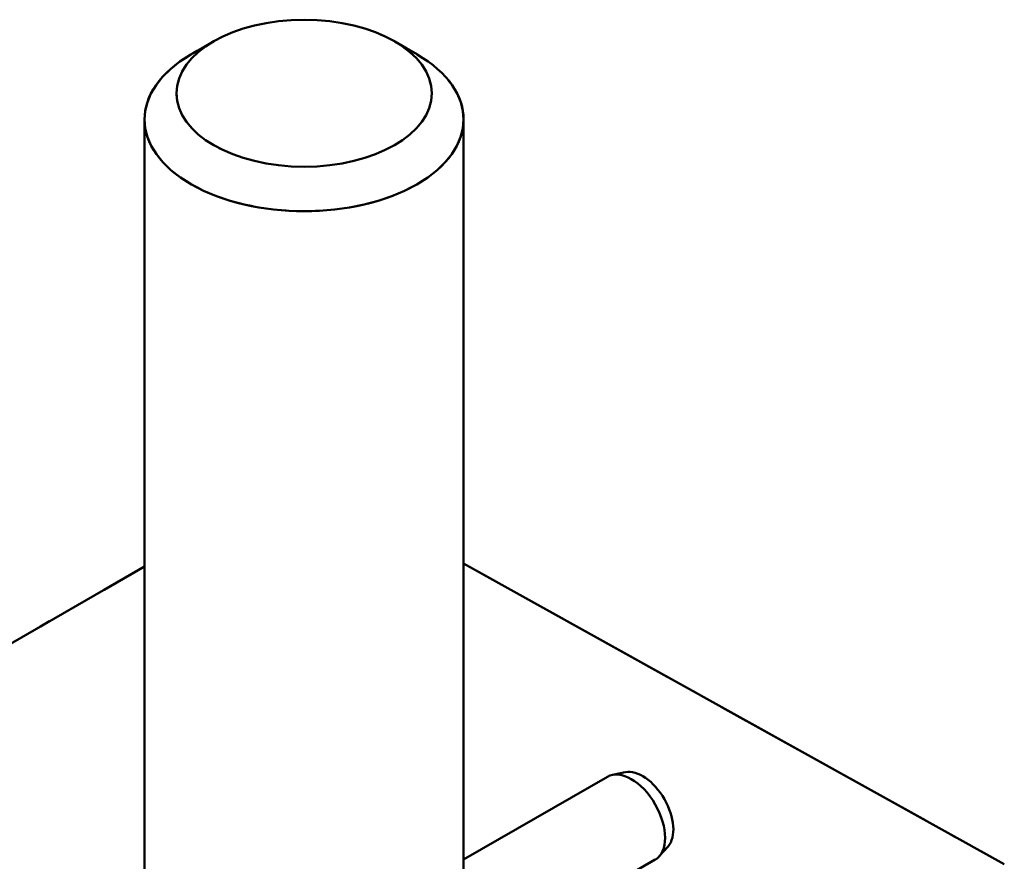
# Model space of a CAD drawing. Header units: millimetres. Extents: x 0 to 420, y 0 to 594.
# Tile 13 of 15: x 311 to 332, y 215 to 232. Entities that reach past the tile are written whole.
import ezdxf

# ---------------------------------------------------------------- set-up
doc = ezdxf.new("R2010")
doc.units = ezdxf.units.MM
doc.header["$LTSCALE"] = 2
doc.linetypes.add('LONG_DASH_DOTTED', pattern=[0.3001, 0.2362, -0.0295, 0.0049, -0.0295])
doc.layers.add('Sichtbare Kanten(DIN)', color=7, linetype='Continuous', lineweight=50)
doc.layers.add('Überlagerung [Formatvorlage Phantomlinien(DIN)]', color=179, linetype='LONG_DASH_DOTTED', lineweight=50)

msp = doc.modelspace()

# ---------------------------------------------------------------- linework, layer by layer
at = {"layer": 'Sichtbare Kanten(DIN)'}
for p, q in [((315.057, 231.849), (314.584, 231.574)), ((318.843, 231.849), (319.316, 231.574)), ((313.616, 230.222), (313.616, 208.993)), ((320.283, 230.222), (320.283, 208.993)), ((320.283, 220.946), (331.579, 214.665)), ((289.584, 207.041), (313.616, 220.881)), ((320.283, 214.765), (323.286, 216.494)), ((323.661, 216.588), (323.39, 216.533)), ((324.554, 215.038), (324.37, 214.831)), ((320.283, 212.457), (324.284, 214.761))]:
    msp.add_line(p, q, dxfattribs=at)
msp.add_ellipse((316.95, 230.767), major_axis=(2.667, 0), ratio=0.575862, dxfattribs=at)
for centre, major_axis, ratio, start_param, end_param in [((316.95, 230.222), (-3.333, 0), 0.575862, 5.50164, 10.206324), ((324.021, 215.763), (-0.454, 0.789), 0.578093, 3.332586, 6.092192), ((323.785, 215.627), (-0.499, 0.867), 0.578093, 3.141593, 6.283185)]:
    msp.add_ellipse(centre, major_axis=major_axis, ratio=ratio, start_param=start_param, end_param=end_param, dxfattribs=at)
at = {"layer": 'Überlagerung [Formatvorlage Phantomlinien(DIN)]', "ltscale": 0.618335}
for p, q in [((315.057, 231.849), (314.584, 231.574)), ((318.843, 231.849), (319.316, 231.574))]:
    msp.add_line(p, q, dxfattribs=at)
at = {"layer": 'Überlagerung [Formatvorlage Phantomlinien(DIN)]', "ltscale": 17.032717}
msp.add_line((313.616, 230.222), (313.616, 208.993), dxfattribs=at)
at = {"layer": 'Überlagerung [Formatvorlage Phantomlinien(DIN)]', "ltscale": 15.482341}
msp.add_line((320.283, 230.222), (320.283, 210.926), dxfattribs=at)
at = {"layer": 'Überlagerung [Formatvorlage Phantomlinien(DIN)]', "ltscale": 10.299978}
msp.add_line((320.283, 220.946), (331.579, 214.665), dxfattribs=at)
at = {"layer": 'Überlagerung [Formatvorlage Phantomlinien(DIN)]', "ltscale": 22.293798}
msp.add_line((289.584, 207.041), (313.616, 220.881), dxfattribs=at)
at = {"layer": 'Überlagerung [Formatvorlage Phantomlinien(DIN)]', "ltscale": 10.990437}
msp.add_ellipse((316.95, 230.767), major_axis=(2.667, 0), ratio=0.575862, dxfattribs=at)
at = {"layer": 'Überlagerung [Formatvorlage Phantomlinien(DIN)]', "ltscale": 10.286681}
msp.add_ellipse((316.95, 230.222), major_axis=(-3.333, 0), ratio=0.575862, start_param=5.50164, end_param=10.206324, dxfattribs=at)

doc.saveas('drawing.dxf')
